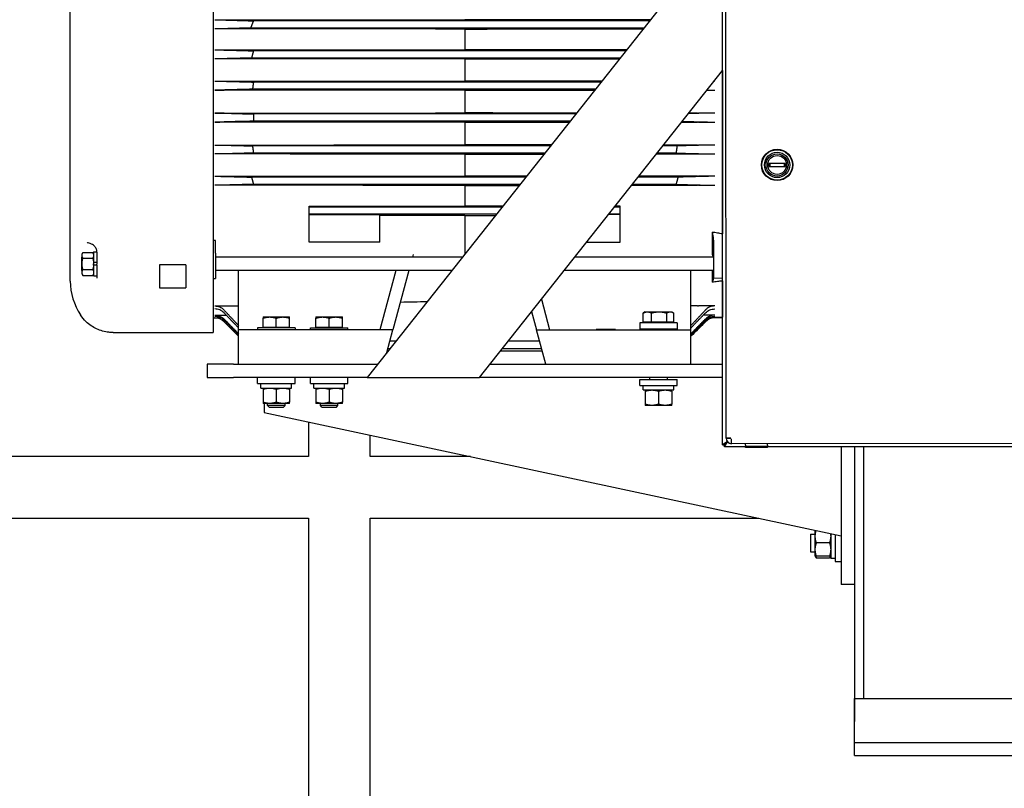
# Model space of a CAD drawing. Header units: inches. Extents: x 24 to 1128, y -94 to 748.
# Tile 22 of 256: x 278 to 306, y 171 to 192. Entities that reach past the tile are written whole.
import ezdxf

# ---------------------------------------------------------------- set-up
doc = ezdxf.new("R2010")
doc.units = ezdxf.units.IN
doc.header["$LTSCALE"] = 32
doc.header["$MEASUREMENT"] = 0
doc.layers.add('Visible (ANSI)', color=7, linetype='Continuous', lineweight=30)

msp = doc.modelspace()

# ---------------------------------------------------------------- linework, layer by layer
at = {"layer": 'Visible (ANSI)'}
for p, q in [((297.67416, 180.39628), (297.67029, 196.29014)), ((283.21624, 196.06657), (283.21624, 183.64848)), ((297.77511, 180.58833), (297.77134, 196.09813)), ((297.67059, 195.04895), (287.59265, 182.31287)), ((279.16624, 185.04787), (279.16624, 194.32787)), ((283.26536, 192.46234), (283.7287, 192.46234)), ((295.60166, 192.43432), (284.36344, 192.43432)), ((283.7287, 192.20584), (283.26536, 192.20584)), ((295.44024, 192.23032), (284.28157, 192.23032)), ((290.35886, 192.20176), (290.35886, 191.61309)), ((283.26536, 191.60912), (283.7287, 191.60912)), ((294.92795, 191.58292), (284.36344, 191.58292)), ((283.7287, 191.35493), (283.26536, 191.35493)), ((294.76653, 191.37892), (284.30804, 191.37892)), ((290.35886, 191.35109), (290.35886, 190.7248)), ((290.78066, 182.31287), (297.67157, 191.02132)), ((297.67136, 191.02106), (297.67136, 186.38586)), ((283.26536, 190.72102), (283.7287, 190.72102)), ((294.22604, 190.69587), (284.36344, 190.69587)), ((297.45236, 190.72102), (297.43395, 190.72102)), ((283.7287, 190.4678), (283.26536, 190.4678)), ((294.06462, 190.49187), (284.33551, 190.49187)), ((290.35886, 190.46408), (290.35886, 189.81828)), ((297.23358, 190.4678), (297.45236, 190.4678)), ((283.26536, 189.81458), (283.7287, 189.81458)), ((293.50913, 189.78987), (284.36344, 189.78987)), ((296.9677, 189.81458), (296.7168, 189.81472)), ((297.45236, 189.81458), (296.98903, 189.81458)), ((283.7287, 189.56117), (283.26536, 189.56117)), ((293.34771, 189.58587), (284.36344, 189.58587)), ((290.35886, 189.55747), (290.35886, 188.91167)), ((296.51597, 189.56091), (296.9677, 189.56117)), ((296.98903, 189.56117), (297.45236, 189.56117)), ((283.26536, 188.90795), (283.7287, 188.90795)), ((292.79222, 188.88387), (284.33551, 188.88387)), ((296.38222, 188.88387), (295.98023, 188.88387)), ((297.45236, 188.90795), (296.98903, 188.90795)), ((283.7287, 188.65473), (283.26536, 188.65473)), ((292.6308, 188.67987), (284.36344, 188.67987)), ((290.35886, 188.65095), (290.35886, 188.02466)), ((296.35428, 188.67987), (295.81881, 188.67987)), ((296.98903, 188.65473), (297.45236, 188.65473)), ((299.45942, 188.38614), (298.98701, 188.38603)), ((298.98703, 188.30103), (299.45944, 188.30114)), ((283.26536, 188.02082), (283.7287, 188.02082)), ((283.7287, 187.76663), (283.26536, 187.76663)), ((292.09031, 187.99683), (284.30804, 187.99683)), ((291.92889, 187.79283), (284.36344, 187.79283)), ((296.35428, 187.79283), (295.1169, 187.79283)), ((296.40969, 187.99683), (295.27832, 187.99683)), ((297.45236, 188.02082), (296.98903, 188.02082)), ((296.98903, 187.76663), (297.45236, 187.76663)), ((290.35886, 187.76266), (290.35886, 187.17399)), ((285.94836, 187.14543), (285.94836, 187.17127)), ((291.4166, 187.14543), (285.94836, 187.14543)), ((285.94836, 186.94143), (285.94836, 187.14543)), ((291.25518, 186.94143), (285.94836, 186.94143)), ((285.94836, 186.93454), (285.94836, 186.94143)), ((285.94836, 186.93454), (287.94836, 186.93454)), ((285.94836, 186.15587), (285.94836, 186.93454)), ((287.94836, 186.15587), (287.94836, 186.93454)), ((294.76936, 186.93454), (294.43774, 186.93454)), ((294.76936, 186.94143), (294.44319, 186.94143)), ((294.76936, 187.14543), (294.60461, 187.14543)), ((294.76936, 187.17127), (294.62513, 187.17136)), ((294.76936, 187.14543), (294.76936, 187.17127)), ((294.76936, 186.94143), (294.76936, 187.14543)), ((294.76936, 186.93454), (294.76936, 186.94143)), ((294.76936, 186.15587), (294.76936, 186.93454)), ((290.35886, 186.90909), (290.35886, 185.8087)), ((297.38621, 185.7937), (297.38621, 186.43899)), ((283.28836, 186.19665), (283.21624, 186.19665)), ((283.28836, 185.83734), (283.28836, 186.19665)), ((287.94836, 186.15587), (285.94836, 186.15587)), ((293.82159, 186.15587), (294.76936, 186.15587)), ((297.42136, 186.2125), (297.42136, 185.72735)), ((279.49951, 185.81487), (279.52464, 185.85838)), ((279.49951, 185.77719), (279.49951, 185.81487)), ((279.52464, 185.85838), (279.80252, 185.85838)), ((279.82764, 185.81487), (279.80252, 185.85838)), ((279.82764, 185.87362), (279.92142, 185.87362)), ((279.82764, 185.87362), (279.82764, 185.571)), ((279.92164, 185.86312), (279.92164, 185.66722)), ((279.9522, 185.95787), (279.9522, 185.95787)), ((283.28836, 185.83734), (283.28836, 185.12201)), ((279.49951, 185.72362), (279.48436, 185.72362)), ((279.48436, 185.72362), (279.48436, 185.34362)), ((279.49951, 185.53362), (279.49951, 185.77719)), ((279.49951, 185.29005), (279.49951, 185.53362)), ((279.52464, 185.696), (279.80252, 185.696)), ((279.92164, 185.571), (279.82764, 185.571)), ((279.82764, 185.571), (279.82764, 185.53362)), ((279.82764, 185.49625), (279.82764, 185.53362)), ((279.92164, 185.66722), (279.92164, 185.571)), ((279.92164, 185.571), (279.92164, 185.52725)), ((290.29154, 185.72362), (283.28836, 185.72362)), ((288.89456, 185.80115), (288.87379, 185.72362)), ((297.42136, 185.72362), (293.47955, 185.72362)), ((297.42136, 185.72735), (297.42136, 185.12201)), ((279.49951, 185.34362), (279.48436, 185.34362)), ((279.49951, 185.25237), (279.49951, 185.29005)), ((279.49951, 185.25237), (279.52464, 185.20886)), ((279.52464, 185.37124), (279.80252, 185.37124)), ((279.82764, 185.25237), (279.80252, 185.20886)), ((279.92164, 185.49625), (279.82764, 185.49625)), ((279.82764, 185.49625), (279.82764, 185.19362)), ((279.92164, 185.49625), (279.92164, 185.52725)), ((279.92164, 185.49625), (279.92164, 185.19362)), ((282.44836, 185.50419), (281.69836, 185.50419)), ((281.69836, 185.50419), (281.69836, 184.85766)), ((282.44836, 185.50419), (282.44836, 184.85766)), ((289.99085, 185.34362), (283.28836, 185.34362)), ((283.93936, 185.30128), (283.93936, 185.34362)), ((283.93936, 183.752), (283.93936, 185.30128)), ((288.40197, 185.34362), (287.95135, 183.66187)), ((288.77197, 185.34362), (288.32135, 183.66187)), ((297.42136, 185.34362), (293.17886, 185.34362)), ((296.77836, 185.30128), (296.77836, 185.34362)), ((296.77836, 183.752), (296.77836, 185.30128)), ((297.38621, 185.01995), (297.38621, 185.34362)), ((279.52464, 185.20886), (279.80252, 185.20886)), ((279.82764, 185.19362), (279.92164, 185.19362)), ((279.92164, 185.19362), (279.92164, 185.1327)), ((283.21624, 185.12201), (283.28836, 185.12201)), ((297.67301, 185.1286), (297.42136, 185.12201)), ((297.42136, 185.12201), (297.42136, 185.11723)), ((297.67136, 185.05737), (297.67136, 184.02203)), ((281.69836, 184.85766), (282.44836, 184.85766)), ((292.53409, 184.52879), (292.76638, 183.66187)), ((283.26536, 184.34072), (283.7287, 184.34072)), ((292.25769, 184.17949), (292.39638, 183.66187)), ((295.42579, 183.88656), (295.42579, 184.14057)), ((295.48336, 184.17406), (295.43594, 184.14668)), ((295.48336, 184.17406), (295.54241, 184.17406)), ((295.54241, 184.17406), (295.87531, 184.17406)), ((295.65902, 183.88656), (295.65902, 184.14057)), ((295.87531, 184.17406), (296.19126, 184.17406)), ((296.09159, 183.88656), (296.09159, 184.14057)), ((296.19126, 184.17406), (296.23336, 184.17406)), ((296.23336, 184.17406), (296.28079, 184.14668)), ((296.29094, 183.88656), (296.29094, 184.14057)), ((297.45236, 184.34072), (296.98903, 184.34072)), ((283.21624, 184.00062), (283.26536, 184.00062)), ((283.26536, 184.08067), (283.5891, 184.08067)), ((283.26536, 184.00204), (283.43656, 184.00204)), ((283.53053, 183.89079), (283.93936, 183.48195)), ((284.63663, 184.02738), (284.82413, 184.02738)), ((284.63663, 183.73988), (284.63663, 183.99388)), ((284.82413, 184.02738), (285.19913, 184.02738)), ((285.01163, 183.73988), (285.01163, 183.99388)), ((285.19913, 184.02738), (285.38663, 184.02738)), ((285.38663, 183.73988), (285.38663, 183.99388)), ((286.13663, 184.02738), (286.32413, 184.02738)), ((286.13663, 183.73988), (286.13663, 183.99388)), ((286.32413, 184.02738), (286.69913, 184.02738)), ((286.51163, 183.73988), (286.51163, 183.99388)), ((286.69913, 184.02738), (286.88663, 184.02738)), ((286.88663, 183.73988), (286.88663, 183.99388)), ((295.32686, 183.86155), (295.32686, 183.68455)), ((296.38986, 183.86155), (295.32686, 183.86155)), ((295.42579, 183.88656), (295.65902, 183.88656)), ((295.52086, 183.86155), (295.52086, 183.88656)), ((295.65902, 183.88656), (296.09159, 183.88656)), ((296.09159, 183.88656), (296.29094, 183.88656)), ((296.19586, 183.86155), (296.19586, 183.88656)), ((296.38986, 183.86155), (296.38986, 183.68455)), ((297.1872, 183.89079), (296.77836, 183.48195)), ((297.45236, 184.08067), (297.12863, 184.08067)), ((297.35836, 184.00204), (297.28117, 184.00204)), ((297.35836, 184.002), (297.35836, 184.0225)), ((297.67328, 184.00749), (297.35836, 184.002)), ((297.45236, 184.00204), (297.36056, 184.00204)), ((297.67136, 184.00062), (297.45236, 184.00062)), ((297.67136, 184.03245), (297.67327, 184.03249)), ((297.67136, 184.00746), (297.67136, 184.00062)), ((280.37751, 183.58787), (280.91624, 183.58787)), ((280.91624, 183.58787), (283.21624, 183.58787)), ((283.21624, 183.64848), (283.21624, 183.58787)), ((283.93936, 183.6928), (283.93936, 183.752)), ((283.93936, 183.66187), (283.93936, 183.6928)), ((287.95135, 183.66187), (283.93936, 183.66187)), ((283.93936, 182.68787), (283.93936, 183.66187)), ((284.48013, 183.71487), (284.48013, 183.67715)), ((285.54313, 183.71487), (284.48013, 183.71487)), ((284.63663, 183.73988), (285.01163, 183.73988)), ((284.67413, 183.71487), (284.67413, 183.73988)), ((285.01163, 183.73988), (285.38663, 183.73988)), ((285.34913, 183.71487), (285.34913, 183.73988)), ((285.54313, 183.71487), (285.54313, 183.67715)), ((285.98013, 183.67715), (285.98013, 183.71487)), ((285.98013, 183.71487), (287.04313, 183.71487)), ((286.13663, 183.73988), (286.51163, 183.73988)), ((286.17413, 183.71487), (286.17413, 183.73988)), ((286.51163, 183.73988), (286.88663, 183.73988)), ((286.84913, 183.71487), (286.84913, 183.73988)), ((287.04313, 183.67715), (287.04313, 183.71487)), ((288.32135, 183.66187), (287.95135, 183.66187)), ((288.14791, 183.01459), (288.32135, 183.66187)), ((292.39638, 183.66187), (292.76638, 183.66187)), ((292.65736, 182.68787), (292.39638, 183.66187)), ((292.76638, 183.66187), (296.77836, 183.66187)), ((296.38986, 183.68455), (295.32686, 183.68455)), ((295.60836, 183.67561), (295.60836, 183.68455)), ((296.10836, 183.67561), (296.10836, 183.68455)), ((296.77836, 183.6928), (296.77836, 183.752)), ((296.77836, 183.66187), (296.77836, 183.6928)), ((296.77836, 182.68787), (296.77836, 183.66187)), ((288.40481, 183.33925), (288.2349, 183.33925)), ((292.48283, 183.33925), (291.59282, 183.33925)), ((288.18278, 183.05866), (288.15972, 183.05866)), ((288.23355, 183.12282), (288.17691, 183.12282)), ((292.55801, 183.05866), (291.37079, 183.05866)), ((292.54082, 183.12282), (291.42156, 183.12282)), ((283.04563, 182.68787), (283.04563, 182.31287)), ((283.79563, 182.68787), (283.04563, 182.68787)), ((283.79563, 182.68787), (287.88938, 182.68787)), ((291.07739, 182.68787), (297.6736, 182.68787)), ((283.04563, 182.31287), (283.79563, 182.31287)), ((287.59265, 182.31287), (283.79563, 182.31287)), ((284.48013, 182.13587), (284.48013, 182.31287)), ((285.54313, 182.13587), (285.54313, 182.31287)), ((285.98013, 182.13587), (285.98013, 182.31287)), ((287.04313, 182.13587), (287.04313, 182.31287)), ((287.59265, 182.31287), (290.78066, 182.31287)), ((297.67369, 182.31287), (290.78066, 182.31287)), ((295.32686, 182.08036), (295.32686, 182.25736)), ((295.32686, 182.25736), (296.38986, 182.25736)), ((295.60836, 182.25736), (295.60836, 182.31287)), ((296.10836, 182.25736), (296.10836, 182.31287)), ((296.38986, 182.08036), (296.38986, 182.25736)), ((284.48013, 182.13587), (285.54313, 182.13587)), ((284.57713, 182.01087), (284.57713, 182.13587)), ((284.57713, 182.01087), (285.44585, 182.01087)), ((284.63663, 181.97738), (284.63663, 181.60637)), ((285.01163, 181.97738), (285.01163, 181.60637)), ((285.38663, 181.97738), (285.38663, 181.60637)), ((285.44613, 182.09949), (285.44613, 182.13587)), ((285.98013, 182.13587), (287.04313, 182.13587)), ((286.07713, 182.01087), (286.07713, 182.13587)), ((286.07713, 182.01087), (286.94585, 182.01087)), ((286.13663, 181.97738), (286.13663, 181.60637)), ((286.51163, 181.97738), (286.51163, 181.60637)), ((286.88663, 181.97738), (286.88663, 181.60637)), ((286.94613, 182.09949), (286.94613, 182.13587)), ((295.32686, 182.08036), (296.38986, 182.08036)), ((295.42386, 181.95536), (295.42386, 182.08036)), ((295.42386, 181.95536), (296.29258, 181.95536)), ((295.48336, 181.92187), (295.48336, 181.55085)), ((295.85836, 181.92187), (295.85836, 181.55085)), ((296.23336, 181.92187), (296.23336, 181.55085)), ((296.29286, 182.04397), (296.29286, 182.08036)), ((284.82413, 181.57287), (284.63663, 181.57287)), ((284.67063, 181.57287), (284.67063, 181.31287)), ((284.76163, 181.51068), (284.76163, 181.57287)), ((284.80743, 181.46487), (284.76163, 181.51068)), ((285.26163, 181.51068), (284.76163, 181.51068)), ((284.80743, 181.46487), (285.21583, 181.46487)), ((285.19913, 181.57287), (284.82413, 181.57287)), ((285.38663, 181.57287), (285.19913, 181.57287)), ((285.21583, 181.46487), (285.26163, 181.51068)), ((285.26163, 181.51068), (285.26163, 181.57287)), ((286.32413, 181.57287), (286.13663, 181.57287)), ((286.26163, 181.51068), (286.26163, 181.57287)), ((286.30743, 181.46487), (286.26163, 181.51068)), ((286.76163, 181.51068), (286.26163, 181.51068)), ((286.30743, 181.46487), (286.71583, 181.46487)), ((286.69913, 181.57287), (286.32413, 181.57287)), ((286.88663, 181.57287), (286.69913, 181.57287)), ((286.71583, 181.46487), (286.76163, 181.51068)), ((286.76163, 181.51068), (286.76163, 181.57287)), ((295.67086, 181.51736), (295.48336, 181.51736)), ((296.04586, 181.51736), (295.67086, 181.51736)), ((296.23336, 181.51736), (296.04586, 181.51736)), ((284.67063, 181.31287), (301.04563, 177.81287)), ((285.92052, 181.04572), (285.92052, 180.06287)), ((287.67052, 180.06287), (287.67052, 180.67168)), ((297.91011, 180.58837), (297.77511, 180.58833)), ((297.77511, 180.58823), (297.91011, 180.58827)), ((297.91011, 180.58837), (297.91011, 180.58827)), ((297.93212, 180.56627), (297.93222, 180.56627)), ((297.93215, 180.43127), (297.93212, 180.56627)), ((297.93225, 180.43127), (297.93222, 180.56627)), ((297.81092, 180.48847), (297.67416, 180.39628)), ((297.67416, 180.39628), (297.72016, 180.39629)), ((297.81154, 180.48772), (297.72016, 180.39629)), ((297.72016, 180.39629), (297.77115, 180.44023)), ((297.72723, 180.38922), (297.8182, 180.48023)), ((297.77115, 180.44023), (297.72723, 180.38922)), ((297.72724, 180.34322), (297.72723, 180.38922)), ((297.72724, 180.34322), (297.81897, 180.47943)), ((298.33017, 180.34337), (297.72724, 180.34322)), ((317.45505, 180.43602), (297.93225, 180.43127)), ((298.33016, 180.38887), (298.33015, 180.43137)), ((298.33016, 180.38887), (298.33017, 180.3589)), ((298.33017, 180.3589), (298.95017, 180.35905)), ((298.33017, 180.3589), (298.33017, 180.34758)), ((298.33017, 180.34758), (298.95017, 180.34773)), ((298.33018, 180.32349), (298.33017, 180.34758)), ((298.95018, 180.32364), (298.33018, 180.32349)), ((298.95016, 180.38902), (298.95015, 180.43152)), ((298.95016, 180.38902), (298.95017, 180.35905)), ((298.95017, 180.35905), (298.95017, 180.34773)), ((317.6211, 180.34806), (298.95017, 180.34352)), ((298.95018, 180.32364), (298.95017, 180.34773)), ((301.04563, 180.34403), (301.04563, 176.43787)), ((301.42063, 180.34412), (301.42063, 172.54482)), ((301.67063, 180.34418), (301.67063, 173.19995)), ((285.92052, 180.06287), (227.54552, 180.06287)), ((290.51885, 180.06287), (287.67052, 180.06287)), ((227.54552, 178.31287), (285.92052, 178.31287)), ((285.92052, 178.31287), (285.92052, 150.38487)), ((287.67052, 178.31287), (298.70635, 178.31287)), ((287.67052, 150.38487), (287.67052, 178.31287)), ((300.17063, 177.8638), (300.30563, 177.8638)), ((300.17063, 177.8638), (300.17063, 177.3638)), ((300.30563, 177.8013), (300.30563, 177.97104)), ((300.30563, 177.4263), (300.30563, 177.8013)), ((300.74363, 177.87742), (300.74363, 177.1793)), ((300.86863, 177.85071), (300.86863, 177.0823)), ((300.71014, 177.6138), (300.33913, 177.6138)), ((300.17063, 177.3638), (300.30563, 177.3638)), ((300.30563, 177.2388), (300.30563, 177.4263)), ((300.30563, 177.2388), (300.33913, 177.18079)), ((300.71014, 177.2388), (300.33913, 177.2388)), ((300.71014, 177.18079), (300.33913, 177.18079)), ((300.74363, 177.2388), (300.71014, 177.18079)), ((300.74363, 177.1793), (300.86863, 177.1793)), ((300.86863, 177.0823), (301.04563, 177.0823)), ((301.42063, 176.43787), (301.04563, 176.43787)), ((301.42091, 173.19995), (313.92091, 173.19995)), ((301.42091, 171.94995), (301.42091, 173.19995)), ((301.42063, 172.54482), (301.42091, 172.54482)), ((301.42091, 171.94995), (313.92091, 171.94995)), ((301.42091, 171.94995), (313.92091, 171.94995)), ((301.42091, 171.57495), (301.42091, 171.94995)), ((301.42091, 171.57495), (313.92091, 171.57495))]:
    msp.add_line(p, q, dxfattribs=at)
for radius in [0.445, 0.4375, 0.4325, 0.35952, 0.31452, 0.2675]:
    msp.add_circle((299.22322, 188.34359), radius, dxfattribs=at)
for centre, radius, start, end in [((290.99266, 189.68787), 6.63, 179.118492, 180.881508), ((299.22322, 188.34359), 0.24, 169.814029, 190.213865), ((299.22322, 188.34359), 0.24, 349.814029, 10.213865), ((280.91624, 185.04787), 1.75, 180, 213.414125), ((283.26536, 183.62562), 0.375, 45, 90), ((297.45236, 183.62562), 0.375, 90, 135), ((297.93211, 180.58827), 0.157, 180.013947, 270.013947)]:
    msp.add_arc(centre, radius, start, end, dxfattribs=at)
for centre, major_axis, ratio, start_param, end_param in [((283.7287, 192.48483), (0.85992, 0), 0.02616083, 4.7123894, 4.73720072), ((283.7287, 192.18206), (-0.90797, 0), 0.02618817, 4.68889061, 4.71238874), ((283.7287, 191.63351), (0.93207, 0), 0.02616807, 4.71238914, 4.73527949), ((283.7287, 191.32971), (-0.96343, 0), 0.02618275, 4.69024379, 4.7123889), ((283.7287, 190.74663), (0.97828, 0), 0.02617274, 4.71238902, 4.73419808), ((283.26544, 190.47768), (0.37498, 0), 0.02634014, 4.71219112, 5.49756979), ((283.7287, 190.44178), (-0.9938, 0), 0.02617906, 4.69092072, 4.71238897), ((297.45229, 190.47768), (0.37498, 0), 0.02634014, 4.09437995, 4.71258684), ((283.26538, 189.80475), (0.375, 0), 0.02620771, 0.78543904, 1.57083333), ((283.7287, 189.84072), (0.99883, 0), 0.02617605, 4.71238898, 4.73374929), ((296.98903, 189.84072), (-0.99883, 0), 0.02617605, 1.54943602, 1.57079632), ((297.45235, 189.80475), (0.375, 0), 0.02620771, 1.57075933, 2.35615361), ((283.26538, 189.571), (0.375, 0), 0.02620771, 4.71235182, 5.49774628), ((283.7287, 189.53503), (-0.99883, 0), 0.02617605, 4.69102868, 4.71238898), ((296.98903, 189.53503), (0.99883, 0), 0.02617605, 1.57079633, 1.59215663), ((297.45235, 189.571), (0.375, 0), 0.02620771, 3.92703169, 4.71242614), ((283.7287, 188.93397), (0.9938, 0), 0.02617906, 4.71238899, 4.73385724), ((296.98903, 188.93397), (-0.9938, 0), 0.02617906, 1.54932806, 1.57079631), ((283.7287, 188.62912), (-0.97828, 0), 0.02617274, 4.69057988, 4.71238894), ((296.98903, 188.62912), (0.97828, 0), 0.02617274, 1.57079637, 1.59260543), ((283.7287, 188.04604), (0.96343, 0), 0.02618275, 4.71238906, 4.73453417), ((283.7287, 187.74224), (-0.93207, 0), 0.02616807, 4.68949848, 4.71238882), ((296.98903, 188.04604), (-0.96343, 0), 0.02618275, 1.54865114, 1.57079625), ((296.98903, 187.74224), (0.93207, 0), 0.02616807, 1.57079649, 1.59368683), ((283.7287, 185.27139), (0.93099, 0), 0.99965756, 4.71238899, 4.735306), ((296.98903, 185.27139), (-0.93099, 0), 0.99965756, 1.5478793, 1.57079632), ((283.26542, 183.66696), (0.00635, -0.37656), 0.99565941, 2.33942078, 3.1248042), ((283.26538, 183.62673), (-0.00821, 0.37522), 0.99916777, 5.47593132, 6.26132561), ((297.45231, 183.66696), (0.00635, 0.37656), 0.99565941, 0.01678845, 0.80217187), ((297.45235, 183.62673), (-0.00821, -0.37522), 0.99916777, 3.16345235, 3.94884664), ((324.4272, 189.39195), (317.13615, -0.02512), 0.01699984, 4.62693236, 4.62792289), ((295.85836, 183.67715), (0.265, 0), 0.01745506, 2.80352171, 6.62125625), ((285.01163, 182.09949), (0, -2.46417), 0.17632698, 1.5348277, 1.57079633), ((286.51163, 182.09949), (0, -2.46417), 0.17632698, 1.5348277, 1.57079633), ((295.85836, 182.04397), (0, -2.46417), 0.17632698, 1.5348277, 1.57079633)]:
    msp.add_ellipse(centre, major_axis=major_axis, ratio=ratio, start_param=start_param, end_param=end_param, dxfattribs=at)
msp.add_ellipse((294.35836, 183.67715), major_axis=(0.265, 0), ratio=0.01745506, dxfattribs=at)
for points, knots in [([(283.26536, 192.46234), (283.28825, 192.46234), (283.31317, 192.46227), (283.36172, 192.46198), (283.38534, 192.46176), (283.42854, 192.46123), (283.45183, 192.46086), (283.49469, 192.45999), (283.51427, 192.4595), (283.53053, 192.459)], [-3.0216952, -3.0216952, -3.0216952, -3.0216952, -2.847344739, -2.847344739, -2.672994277, -2.672994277, -2.483617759, -2.483617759, -2.294241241, -2.294241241, -2.294241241, -2.294241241]), ([(283.53053, 192.209), (283.52896, 192.20896), (283.52738, 192.20891), (283.5096, 192.20842), (283.49025, 192.20797), (283.44833, 192.20719), (283.42575, 192.20686), (283.38356, 192.20637), (283.36019, 192.20617), (283.31232, 192.2059), (283.28782, 192.20584), (283.26536, 192.20584)], [-3.666126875, -3.666126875, -3.666126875, -3.666126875, -3.648617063, -3.648617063, -3.468734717, -3.468734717, -3.288852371, -3.288852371, -3.117718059, -3.117718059, -2.946583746, -2.946583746, -2.946583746, -2.946583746]), ([(283.26536, 191.60912), (283.28801, 191.60912), (283.31272, 191.60906), (283.36102, 191.60879), (283.38462, 191.60859), (283.42697, 191.60811), (283.44952, 191.60779), (283.49145, 191.60702), (283.51084, 191.60658), (283.52824, 191.6061), (283.52938, 191.60607), (283.53053, 191.60604)], [-2.911558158, -2.911558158, -2.911558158, -2.911558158, -2.73902368, -2.73902368, -2.566489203, -2.566489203, -2.387595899, -2.387595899, -2.208702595, -2.208702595, -2.196059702, -2.196059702, -2.196059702, -2.196059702]), ([(283.53053, 191.35791), (283.51419, 191.35747), (283.49469, 191.35703), (283.45251, 191.35627), (283.42984, 191.35594), (283.38699, 191.35546), (283.36291, 191.35526), (283.31363, 191.35499), (283.28844, 191.35493), (283.26536, 191.35493)], [-3.578692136, -3.578692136, -3.578692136, -3.578692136, -3.399400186, -3.399400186, -3.220108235, -3.220108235, -3.044249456, -3.044249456, -2.868390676, -2.868390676, -2.868390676, -2.868390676]), ([(283.26536, 190.72102), (283.28847, 190.72102), (283.31369, 190.72096), (283.36306, 190.7207), (283.3872, 190.7205), (283.43001, 190.72002), (283.4526, 190.71971), (283.49468, 190.71896), (283.51418, 190.71852), (283.53053, 190.71808)], [-2.848854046, -2.848854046, -2.848854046, -2.848854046, -2.6728014, -2.6728014, -2.496748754, -2.496748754, -2.318693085, -2.318693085, -2.140637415, -2.140637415, -2.140637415, -2.140637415]), ([(283.26536, 188.90795), (283.28846, 188.90795), (283.31368, 188.90789), (283.36307, 188.90763), (283.38724, 188.90743), (283.42996, 188.90697), (283.45244, 188.90666), (283.4944, 188.90592), (283.51387, 188.9055), (283.53033, 188.90506), (283.53043, 188.90506), (283.53053, 188.90506)], [-2.828995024, -2.828995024, -2.828995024, -2.828995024, -2.653004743, -2.653004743, -2.477014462, -2.477014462, -2.300465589, -2.300465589, -2.123916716, -2.123916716, -2.122823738, -2.122823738, -2.122823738, -2.122823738]), ([(297.45236, 188.90795), (297.42927, 188.90795), (297.40405, 188.90789), (297.35466, 188.90763), (297.33049, 188.90743), (297.28777, 188.90697), (297.26529, 188.90666), (297.22333, 188.90592), (297.20386, 188.9055), (297.1874, 188.90506), (297.1873, 188.90506), (297.1872, 188.90506)], [2.828995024, 2.828995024, 2.828995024, 2.828995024, 3.004985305, 3.004985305, 3.180975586, 3.180975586, 3.357524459, 3.357524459, 3.534073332, 3.534073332, 3.535166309, 3.535166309, 3.535166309, 3.535166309]), ([(283.53053, 188.65767), (283.53017, 188.65766), (283.52981, 188.65765), (283.51313, 188.6572), (283.49367, 188.65677), (283.45172, 188.65603), (283.42922, 188.65572), (283.38659, 188.65525), (283.36257, 188.65505), (283.31344, 188.65479), (283.28835, 188.65473), (283.26536, 188.65473)], [-3.557241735, -3.557241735, -3.557241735, -3.557241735, -3.553358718, -3.553358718, -3.376243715, -3.376243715, -3.199128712, -3.199128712, -3.023990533, -3.023990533, -2.848852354, -2.848852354, -2.848852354, -2.848852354]), ([(297.1872, 188.65767), (297.20355, 188.65723), (297.22305, 188.65679), (297.26513, 188.65604), (297.28772, 188.65573), (297.33053, 188.65525), (297.35467, 188.65505), (297.40404, 188.65479), (297.42926, 188.65473), (297.45236, 188.65473)], [2.140637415, 2.140637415, 2.140637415, 2.140637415, 2.318693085, 2.318693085, 2.496748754, 2.496748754, 2.6728014, 2.6728014, 2.848854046, 2.848854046, 2.848854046, 2.848854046]), ([(299.02614, 188.30104), (299.02448, 188.31513), (299.02381, 188.32936), (299.0238, 188.35772), (299.02447, 188.37195), (299.02612, 188.38604)], [-0.216172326, -0.216172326, -0.216172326, -0.216172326, -0.108088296, -0.108088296, 0, 0, 0, 0]), ([(299.42031, 188.38613), (299.42197, 188.37205), (299.42264, 188.35781), (299.42265, 188.32945), (299.42198, 188.31522), (299.42033, 188.30113)], [-0.216172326, -0.216172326, -0.216172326, -0.216172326, -0.108088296, -0.108088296, 0, 0, 0, 0]), ([(283.26536, 188.02082), (283.28824, 188.02082), (283.31321, 188.02076), (283.36208, 188.0205), (283.38597, 188.0203), (283.42851, 188.01982), (283.45102, 188.01951), (283.49297, 188.01875), (283.5124, 188.01832), (283.52932, 188.01787), (283.52992, 188.01785), (283.53053, 188.01783)], [-2.868390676, -2.868390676, -2.868390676, -2.868390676, -2.694077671, -2.694077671, -2.519764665, -2.519764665, -2.342094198, -2.342094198, -2.164423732, -2.164423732, -2.157803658, -2.157803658, -2.157803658, -2.157803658]), ([(283.53053, 187.76971), (283.51421, 187.76926), (283.49469, 187.7688), (283.45232, 187.76801), (283.42948, 187.76767), (283.38652, 187.76718), (283.36257, 187.76697), (283.3135, 187.7667), (283.28839, 187.76663), (283.26536, 187.76663)], [-3.626546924, -3.626546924, -3.626546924, -3.626546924, -3.444484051, -3.444484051, -3.262421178, -3.262421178, -3.086989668, -3.086989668, -2.911558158, -2.911558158, -2.911558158, -2.911558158]), ([(297.45236, 188.02082), (297.42929, 188.02082), (297.4041, 188.02075), (297.35482, 188.02049), (297.33074, 188.02029), (297.28789, 188.01981), (297.26522, 188.01948), (297.22304, 188.01872), (297.20354, 188.01828), (297.1872, 188.01783)], [2.868390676, 2.868390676, 2.868390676, 2.868390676, 3.044249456, 3.044249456, 3.220108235, 3.220108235, 3.399400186, 3.399400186, 3.578692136, 3.578692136, 3.578692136, 3.578692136]), ([(297.1872, 187.76971), (297.18835, 187.76968), (297.18949, 187.76965), (297.20689, 187.76917), (297.22628, 187.76873), (297.26821, 187.76796), (297.29076, 187.76764), (297.33311, 187.76716), (297.35671, 187.76696), (297.40501, 187.76669), (297.42972, 187.76663), (297.45236, 187.76663)], [2.196059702, 2.196059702, 2.196059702, 2.196059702, 2.208702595, 2.208702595, 2.387595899, 2.387595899, 2.566489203, 2.566489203, 2.73902368, 2.73902368, 2.911558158, 2.911558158, 2.911558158, 2.911558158]), ([(297.67136, 186.38586), (297.62481, 186.39254), (297.57636, 186.40007), (297.48402, 186.41649), (297.43131, 186.42695), (297.38621, 186.43899)], [-0.723819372, -0.723819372, -0.723819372, -0.723819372, -0.361401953, -0.361401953, -0.000001, -0.000001, -0.000001, -0.000001]), ([(297.42136, 186.2125), (297.42136, 186.2464), (297.41722, 186.28459), (297.40184, 186.36998), (297.39247, 186.40752), (297.38621, 186.43899)], [0.000001, 0.000001, 0.000001, 0.000001, 0.268610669, 0.268610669, 0.538848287, 0.538848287, 0.538848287, 0.538848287]), ([(279.76587, 186.09463), (279.74146, 186.10457), (279.71874, 186.11365), (279.68255, 186.12737), (279.668, 186.13253), (279.65029, 186.13821), (279.64492, 186.13971), (279.64089, 186.14074), (279.64019, 186.14089), (279.64019, 186.14089)], [0, 0, 0, 0, 0.282293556, 0.282293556, 0.522514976, 0.522514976, 0.6849872, 0.6849872, 0.76373853, 0.76373853, 0.76373853, 0.76373853]), ([(279.92164, 185.86312), (279.92164, 185.87367), (279.92096, 185.88429), (279.91538, 185.92797), (279.90412, 185.96092), (279.8702, 186.01862), (279.84688, 186.04448), (279.80331, 186.07659), (279.78501, 186.08684), (279.76588, 186.09463)], [0.000130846, 0.000130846, 0.000130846, 0.000130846, 0.080679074, 0.080679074, 0.335672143, 0.335672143, 0.590665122, 0.590665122, 0.748081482, 0.748081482, 0.748081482, 0.748081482]), ([(297.38621, 185.7937), (297.38621, 185.78907), (297.38723, 185.7846), (297.39108, 185.7748), (297.39387, 185.76963), (297.3969, 185.76431)], [-0.120610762, -0.120610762, -0.120610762, -0.120610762, -0.060629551, -0.060629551, 0, 0, 0, 0]), ([(297.3969, 185.76431), (297.40162, 185.75602), (297.40459, 185.74731), (297.40807, 185.7351), (297.40935, 185.72936), (297.41038, 185.72362)], [-1.81709775, -1.81709775, -1.81709775, -1.81709775, -1.748205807, -1.748205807, -1.690447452, -1.690447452, -1.690447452, -1.690447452]), ([(297.38621, 185.01995), (297.39247, 185.03838), (297.40184, 185.05809), (297.41722, 185.09466), (297.42136, 185.10755), (297.42136, 185.11723)], [0.000001, 0.000001, 0.000001, 0.000001, 0.281936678, 0.281936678, 0.562277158, 0.562277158, 0.562277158, 0.562277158]), ([(297.38621, 185.01995), (297.43131, 185.02833), (297.48402, 185.03568), (297.57636, 185.04727), (297.62481, 185.05261), (297.67136, 185.05737)], [-0.719492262, -0.719492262, -0.719492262, -0.719492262, -0.360251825, -0.360251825, -0.000001, -0.000001, -0.000001, -0.000001]), ([(283.26536, 184.34072), (283.288, 184.34072), (283.3127, 184.33837), (283.36099, 184.32831), (283.38458, 184.32059), (283.42691, 184.30231), (283.44947, 184.28991), (283.4914, 184.26055), (283.51078, 184.2436), (283.5282, 184.22543), (283.52936, 184.2242), (283.53053, 184.22295)], [-2.913098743, -2.913098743, -2.913098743, -2.913098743, -2.740626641, -2.740626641, -2.568154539, -2.568154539, -2.389217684, -2.389217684, -2.21028083, -2.21028083, -2.19742353, -2.19742353, -2.19742353, -2.19742353]), ([(283.53053, 184.14137), (283.52991, 184.14202), (283.52929, 184.14265), (283.51237, 184.15996), (283.49293, 184.17658), (283.45099, 184.20531), (283.42847, 184.21742), (283.38594, 184.23543), (283.36205, 184.24307), (283.3132, 184.25303), (283.28823, 184.25535), (283.26536, 184.25535)], [-3.580151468, -3.580151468, -3.580151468, -3.580151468, -3.573383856, -3.573383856, -3.395683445, -3.395683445, -3.217983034, -3.217983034, -3.043714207, -3.043714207, -2.869445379, -2.869445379, -2.869445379, -2.869445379]), ([(297.45236, 184.34072), (297.42973, 184.34072), (297.40503, 184.33837), (297.35674, 184.32831), (297.33315, 184.32059), (297.29082, 184.30231), (297.26826, 184.28991), (297.22633, 184.26055), (297.20695, 184.2436), (297.18953, 184.22543), (297.18837, 184.2242), (297.1872, 184.22295)], [2.913098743, 2.913098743, 2.913098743, 2.913098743, 3.085570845, 3.085570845, 3.258042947, 3.258042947, 3.436979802, 3.436979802, 3.615916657, 3.615916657, 3.628773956, 3.628773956, 3.628773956, 3.628773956]), ([(297.1872, 184.14137), (297.18782, 184.14202), (297.18844, 184.14265), (297.20536, 184.15996), (297.2248, 184.17658), (297.26674, 184.20531), (297.28926, 184.21742), (297.33179, 184.23543), (297.35568, 184.24307), (297.40453, 184.25303), (297.42949, 184.25535), (297.45236, 184.25535)], [2.15873929, 2.15873929, 2.15873929, 2.15873929, 2.165506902, 2.165506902, 2.343207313, 2.343207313, 2.520907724, 2.520907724, 2.695176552, 2.695176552, 2.869445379, 2.869445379, 2.869445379, 2.869445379]), ([(280.37751, 183.58787), (280.33817, 183.58787), (280.29867, 183.58999), (280.14055, 183.60698), (280.02218, 183.63976), (279.80395, 183.74075), (279.70141, 183.81064), (279.55445, 183.95117), (279.50091, 184.01533), (279.45547, 184.08421)], [0, 0, 0, 0, 0.30015455, 0.30015455, 1.21183821, 1.21183821, 2.13247662, 2.13247662, 2.76128167, 2.76128167, 2.76128167, 2.76128167]), ([(283.26536, 184.08067), (283.28837, 184.08067), (283.31349, 184.07837), (283.36266, 184.06846), (283.38672, 184.06086), (283.42936, 184.04301), (283.45186, 184.03107), (283.49381, 184.00269), (283.51327, 183.98626), (283.52991, 183.96943), (283.53022, 183.96912), (283.53053, 183.96881)], [-2.845045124, -2.845045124, -2.845045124, -2.845045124, -2.669744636, -2.669744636, -2.494444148, -2.494444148, -2.317437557, -2.317437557, -2.140430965, -2.140430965, -2.137082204, -2.137082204, -2.137082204, -2.137082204]), ([(297.45236, 184.08067), (297.42936, 184.08067), (297.40424, 184.07837), (297.35507, 184.06846), (297.33101, 184.06086), (297.28837, 184.04301), (297.26587, 184.03107), (297.22392, 184.00269), (297.20446, 183.98626), (297.18782, 183.96943), (297.18751, 183.96912), (297.1872, 183.96881)], [2.845045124, 2.845045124, 2.845045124, 2.845045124, 3.020345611, 3.020345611, 3.195646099, 3.195646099, 3.372652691, 3.372652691, 3.549659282, 3.549659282, 3.553008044, 3.553008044, 3.553008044, 3.553008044])]:
    msp.add_open_spline(points, degree=3, knots=knots, dxfattribs=at)
for points, weights in [([(283.53053, 192.459), (283.91122, 192.44749), (284.36344, 192.43432)], [1.01982162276, 1.04337850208, 1.06133463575]), ([(284.36344, 192.43432), (284.32093, 192.33169), (284.28157, 192.23032)], [1.95638862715, 1.9629785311, 1.9691186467]), ([(284.28157, 192.23032), (283.87918, 192.21901), (283.53053, 192.209)], [1.05439994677, 1.03852391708, 1.018434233]), ([(283.53053, 191.60604), (283.91561, 191.59525), (284.36344, 191.58292)], [1.01779139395, 1.03928596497, 1.05587463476]), ([(284.36344, 191.58292), (284.33417, 191.48049), (284.30804, 191.37892)], [1.93085097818, 1.93521477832, 1.93912550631]), ([(284.30804, 191.37892), (283.89327, 191.36776), (283.53053, 191.35791)], [1.05168546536, 1.0363873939, 1.01701614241]), ([(283.53053, 190.71808), (283.91803, 190.70772), (284.36344, 190.69587)], [1.01666294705, 1.03697262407, 1.05275825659]), ([(284.36344, 190.69587), (284.3479, 190.59366), (284.33551, 190.49187)], [1.91467902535, 1.91693877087, 1.91874501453]), ([(284.33551, 190.49187), (283.90661, 190.4806), (283.53053, 190.47069)], [1.05077339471, 1.03560549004, 1.01630918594]), ([(283.53053, 188.90506), (283.90661, 188.89515), (284.33551, 188.88387)], [1.01630952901, 1.03560587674, 1.05077382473]), ([(284.33551, 188.88387), (284.3479, 188.78209), (284.36344, 188.67987)], [1.91874501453, 1.91693877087, 1.91467902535]), ([(296.38222, 188.88387), (296.36983, 188.78209), (296.35428, 188.67987)], [1.91874501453, 1.91693877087, 1.91467902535]), ([(297.1872, 188.90506), (296.81112, 188.89515), (296.38222, 188.88387)], [1.01631285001, 1.03560903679, 1.0507768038]), ([(284.36344, 188.67987), (283.91803, 188.66803), (283.53053, 188.65767)], [1.05276150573, 1.03697601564, 1.0166664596]), ([(296.35428, 188.67987), (296.7997, 188.66803), (297.1872, 188.65767)], [1.0527581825, 1.03697260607, 1.0166629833]), ([(283.53053, 188.01783), (283.89327, 188.00799), (284.30804, 187.99683)], [1.01701252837, 1.03638389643, 1.0516821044]), ([(284.36344, 187.79283), (283.91561, 187.7805), (283.53053, 187.76971)], [1.05587818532, 1.03928967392, 1.01779523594]), ([(284.30804, 187.99683), (284.33417, 187.89526), (284.36344, 187.79283)], [1.93912550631, 1.93521477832, 1.93085097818]), ([(296.40969, 187.99683), (296.38356, 187.89526), (296.35428, 187.79283)], [1.93912550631, 1.93521477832, 1.93085097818]), ([(296.35428, 187.79283), (296.80212, 187.7805), (297.1872, 187.76971)], [1.05587445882, 1.03928584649, 1.01779133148]), ([(297.1872, 188.01783), (296.82446, 188.00799), (296.40969, 187.99683)], [1.01701610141, 1.03638730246, 1.05168532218]), ([(279.49951, 185.77719), (279.49951, 185.81487), (279.52464, 185.85838)], [2.13159137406, 2.13159137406, 1.97854999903]), ([(279.80252, 185.85838), (279.82764, 185.81487), (279.82764, 185.77719)], [1.97854999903, 2.13159137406, 2.13159137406]), ([(279.52464, 185.696), (279.49951, 185.73951), (279.49951, 185.77719)], [1.97854999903, 2.13159137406, 2.13159137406]), ([(279.49951, 185.53362), (279.49951, 185.60898), (279.52464, 185.696)], [2.13159137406, 2.13159137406, 1.97854999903]), ([(279.52464, 185.37124), (279.49951, 185.45826), (279.49951, 185.53362)], [1.97854999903, 2.13159137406, 2.13159137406]), ([(279.82764, 185.77719), (279.82764, 185.73951), (279.80252, 185.696)], [2.13159137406, 2.13159137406, 1.97854999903]), ([(279.80252, 185.696), (279.82764, 185.60898), (279.82764, 185.53362)], [1.97854999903, 2.13159137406, 2.13159137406]), ([(279.82764, 185.53362), (279.82764, 185.45826), (279.80252, 185.37124)], [2.13159137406, 2.13159137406, 1.97854999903]), ([(279.49951, 185.29005), (279.49951, 185.32773), (279.52464, 185.37124)], [2.13159137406, 2.13159137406, 1.97854999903]), ([(279.52464, 185.20886), (279.49951, 185.25237), (279.49951, 185.29005)], [1.97854999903, 2.13159137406, 2.13159137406]), ([(279.80252, 185.37124), (279.82764, 185.32773), (279.82764, 185.29005)], [1.97854999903, 2.13159137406, 2.13159137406]), ([(279.82764, 185.29005), (279.82764, 185.25237), (279.80252, 185.20886)], [2.13159137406, 2.13159137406, 1.97854999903]), ([(283.53053, 184.22295), (283.72704, 184.01255), (283.93936, 183.78731)], [1.01781936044, 1.02869212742, 1.03831056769]), ([(283.93936, 183.7185), (283.72749, 183.93714), (283.53053, 184.14137)], [1.03673030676, 1.02747376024, 1.01703507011]), ([(295.42579, 184.14057), (295.48829, 184.17406), (295.54241, 184.17406)], [1, 1.0379548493, 1]), ([(295.43594, 184.14668), (295.43093, 184.14379), (295.42579, 184.14057)], [1.00639991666, 1.00352787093, 1]), ([(295.54241, 184.17406), (295.59653, 184.17406), (295.65902, 184.14057)], [1, 1.0379548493, 1]), ([(295.65902, 184.14057), (295.77493, 184.17406), (295.87531, 184.17406)], [1, 1.0379548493, 1]), ([(295.87531, 184.17406), (295.97568, 184.17406), (296.09159, 184.14057)], [1, 1.0379548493, 1]), ([(296.09159, 184.14057), (296.14501, 184.17406), (296.19126, 184.17406)], [1, 1.0379548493, 1]), ([(296.19126, 184.17406), (296.23752, 184.17406), (296.29094, 184.14057)], [1, 1.0379548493, 1]), ([(297.1872, 184.22295), (296.99069, 184.01255), (296.77836, 183.78731)], [1.01782316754, 1.02869584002, 1.03831417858]), ([(296.77836, 183.7185), (296.99024, 183.93714), (297.1872, 184.14137)], [1.0367268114, 1.02747022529, 1.017031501]), ([(283.53053, 183.96881), (283.72774, 183.76803), (283.93936, 183.5531)], [1.0165950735, 1.02679123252, 1.03584481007]), ([(283.93936, 183.52285), (283.72793, 183.73505), (283.53053, 183.93327)], [1.03519667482, 1.0262929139, 1.01627532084]), ([(284.63663, 184.02738), (284.63663, 184.02738), (284.63663, 183.99388)], [1, 1.0379548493, 1]), ([(284.63663, 183.99388), (284.73711, 184.02738), (284.82413, 184.02738)], [1, 1.0379548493, 1]), ([(284.82413, 184.02738), (284.91115, 184.02738), (285.01163, 183.99388)], [1, 1.0379548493, 1]), ([(285.01163, 183.99388), (285.11211, 184.02738), (285.19913, 184.02738)], [1, 1.0379548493, 1]), ([(285.19913, 184.02738), (285.28615, 184.02738), (285.38663, 183.99388)], [1, 1.0379548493, 1]), ([(285.38663, 183.99388), (285.38663, 184.02738), (285.38663, 184.02738)], [1, 1.0379548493, 1]), ([(286.13663, 184.02738), (286.13663, 184.02738), (286.13663, 183.99388)], [1, 1.0379548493, 1]), ([(286.13663, 183.99388), (286.23711, 184.02738), (286.32413, 184.02738)], [1, 1.0379548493, 1]), ([(286.32413, 184.02738), (286.41115, 184.02738), (286.51163, 183.99388)], [1, 1.0379548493, 1]), ([(286.51163, 183.99388), (286.61211, 184.02738), (286.69913, 184.02738)], [1, 1.0379548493, 1]), ([(286.69913, 184.02738), (286.78615, 184.02738), (286.88663, 183.99388)], [1, 1.0379548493, 1]), ([(286.88663, 183.99388), (286.88663, 184.02738), (286.88663, 184.02738)], [1, 1.0379548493, 1]), ([(297.1872, 183.96881), (296.98999, 183.76803), (296.77836, 183.5531)], [1.0165984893, 1.02679456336, 1.03584804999]), ([(296.77836, 183.52285), (296.9898, 183.73505), (297.1872, 183.93327)], [1.03519667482, 1.0262929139, 1.01627532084]), ([(284.63663, 182.01087), (284.63663, 182.01087), (284.63663, 181.97738)], [1, 1.0379548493, 1]), ([(284.63663, 181.97738), (284.73711, 182.01087), (284.82413, 182.01087)], [1, 1.0379548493, 1]), ([(284.82413, 182.01087), (284.91115, 182.01087), (285.01163, 181.97738)], [1, 1.0379548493, 1]), ([(285.01163, 181.97738), (285.11211, 182.01087), (285.19913, 182.01087)], [1, 1.0379548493, 1]), ([(285.19913, 182.01087), (285.28615, 182.01087), (285.38663, 181.97738)], [1, 1.0379548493, 1]), ([(285.38663, 181.97738), (285.38663, 182.01087), (285.38663, 182.01087)], [1, 1.0379548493, 1]), ([(286.13663, 182.01087), (286.13663, 182.01087), (286.13663, 181.97738)], [1, 1.0379548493, 1]), ([(286.13663, 181.97738), (286.23711, 182.01087), (286.32413, 182.01087)], [1, 1.0379548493, 1]), ([(286.32413, 182.01087), (286.41115, 182.01087), (286.51163, 181.97738)], [1, 1.0379548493, 1]), ([(286.51163, 181.97738), (286.61211, 182.01087), (286.69913, 182.01087)], [1, 1.0379548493, 1]), ([(286.69913, 182.01087), (286.78615, 182.01087), (286.88663, 181.97738)], [1, 1.0379548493, 1]), ([(286.88663, 181.97738), (286.88663, 182.01087), (286.88663, 182.01087)], [1, 1.0379548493, 1]), ([(295.48336, 181.95536), (295.48336, 181.95536), (295.48336, 181.92187)], [1, 1.0379548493, 1]), ([(295.48336, 181.92187), (295.58385, 181.95536), (295.67086, 181.95536)], [1, 1.0379548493, 1]), ([(295.67086, 181.95536), (295.75788, 181.95536), (295.85836, 181.92187)], [1, 1.0379548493, 1]), ([(295.85836, 181.92187), (295.95885, 181.95536), (296.04586, 181.95536)], [1, 1.0379548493, 1]), ([(296.04586, 181.95536), (296.13288, 181.95536), (296.23336, 181.92187)], [1, 1.0379548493, 1]), ([(296.23336, 181.92187), (296.23336, 181.95536), (296.23336, 181.95536)], [1, 1.0379548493, 1]), ([(284.63663, 181.60637), (284.63663, 181.57287), (284.63663, 181.57287)], [1, 1.0379548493, 1]), ([(284.82413, 181.57287), (284.73711, 181.57287), (284.63663, 181.60637)], [1, 1.0379548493, 1]), ([(285.01163, 181.60637), (284.91115, 181.57287), (284.82413, 181.57287)], [1, 1.0379548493, 1]), ([(285.19913, 181.57287), (285.11211, 181.57287), (285.01163, 181.60637)], [1, 1.0379548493, 1]), ([(285.38663, 181.60637), (285.28615, 181.57287), (285.19913, 181.57287)], [1, 1.0379548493, 1]), ([(285.38663, 181.57287), (285.38663, 181.57287), (285.38663, 181.60637)], [1, 1.0379548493, 1]), ([(286.13663, 181.60637), (286.13663, 181.57287), (286.13663, 181.57287)], [1, 1.0379548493, 1]), ([(286.32413, 181.57287), (286.23711, 181.57287), (286.13663, 181.60637)], [1, 1.0379548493, 1]), ([(286.51163, 181.60637), (286.41115, 181.57287), (286.32413, 181.57287)], [1, 1.0379548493, 1]), ([(286.69913, 181.57287), (286.61211, 181.57287), (286.51163, 181.60637)], [1, 1.0379548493, 1]), ([(286.88663, 181.60637), (286.78615, 181.57287), (286.69913, 181.57287)], [1, 1.0379548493, 1]), ([(286.88663, 181.57287), (286.88663, 181.57287), (286.88663, 181.60637)], [1, 1.0379548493, 1]), ([(295.48336, 181.55085), (295.48336, 181.51736), (295.48336, 181.51736)], [1, 1.0379548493, 1]), ([(295.67086, 181.51736), (295.58385, 181.51736), (295.48336, 181.55085)], [1, 1.0379548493, 1]), ([(295.85836, 181.55085), (295.75788, 181.51736), (295.67086, 181.51736)], [1, 1.0379548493, 1]), ([(296.04586, 181.51736), (295.95885, 181.51736), (295.85836, 181.55085)], [1, 1.0379548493, 1]), ([(296.23336, 181.55085), (296.13288, 181.51736), (296.04586, 181.51736)], [1, 1.0379548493, 1]), ([(296.23336, 181.51736), (296.23336, 181.51736), (296.23336, 181.55085)], [1, 1.0379548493, 1]), ([(300.30563, 177.8013), (300.30563, 177.87872), (300.33172, 177.96547)], [1, 1.0336262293, 1.00766991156]), ([(300.33913, 177.6138), (300.30563, 177.71428), (300.30563, 177.8013)], [1, 1.0379548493, 1]), ([(300.74363, 177.8013), (300.74363, 177.71428), (300.71014, 177.6138)], [1, 1.0379548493, 1]), ([(300.73757, 177.87872), (300.74363, 177.83948), (300.74363, 177.8013)], [1.01860059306, 1.01630323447, 1]), ([(300.30563, 177.4263), (300.30563, 177.51332), (300.33913, 177.6138)], [1, 1.0379548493, 1]), ([(300.71014, 177.6138), (300.74363, 177.51332), (300.74363, 177.4263)], [1, 1.0379548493, 1]), ([(300.30563, 177.2388), (300.30563, 177.2388), (300.33913, 177.2388)], [1, 1.0379548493, 1]), ([(300.33913, 177.2388), (300.30563, 177.33928), (300.30563, 177.4263)], [1, 1.0379548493, 1]), ([(300.33913, 177.18079), (300.32147, 177.21138), (300.31327, 177.2388)], [1, 1.01965956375, 1.01895290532]), ([(300.74363, 177.4263), (300.74363, 177.33928), (300.71014, 177.2388)], [1, 1.0379548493, 1]), ([(300.736, 177.2388), (300.7278, 177.21138), (300.71014, 177.18079)], [1.01895290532, 1.01965956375, 1]), ([(300.71014, 177.2388), (300.74363, 177.2388), (300.74363, 177.2388)], [1, 1.0379548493, 1])]:
    msp.add_rational_spline(points, weights, degree=2, dxfattribs=at)
for points in [[(283.75003, 192.46234), (285.95298, 192.46378), (288.15593, 192.46521), (290.35886, 192.46666)], [(295.62453, 192.46322), (293.8693, 192.46436), (292.11408, 192.46551), (290.35886, 192.46666)], [(290.35886, 192.20176), (288.15592, 192.20312), (285.95298, 192.20448), (283.75003, 192.20584)], [(290.35886, 192.20176), (292.04594, 192.2028), (293.73303, 192.20384), (295.42011, 192.20488)], [(283.75003, 191.60912), (285.95298, 191.61044), (288.15592, 191.61177), (290.35886, 191.61309)], [(294.94965, 191.61033), (293.41939, 191.61125), (291.88912, 191.61217), (290.35886, 191.61309)], [(290.35886, 191.35109), (288.15592, 191.35237), (285.95298, 191.35365), (283.75003, 191.35493)], [(290.35886, 191.35109), (291.82142, 191.35194), (293.28397, 191.35279), (294.74653, 191.35364)], [(283.75003, 190.72103), (285.95298, 190.72229), (288.15592, 190.72354), (290.35886, 190.7248)], [(294.24718, 190.72258), (292.95107, 190.72332), (291.65497, 190.72406), (290.35886, 190.7248)], [(297.45236, 190.72102), (297.44635, 190.72102), (297.44019, 190.72102), (297.43394, 190.72101)], [(290.35886, 190.46408), (288.15592, 190.46532), (285.95298, 190.46655), (283.75003, 190.46779)], [(290.35886, 190.46408), (291.58733, 190.46477), (292.8158, 190.46546), (294.04427, 190.46615)], [(283.53053, 189.8117), (283.80815, 189.80442), (284.08579, 189.79715), (284.36344, 189.78987)], [(283.75003, 189.81458), (285.95298, 189.81582), (288.15592, 189.81705), (290.35886, 189.81828)], [(293.53021, 189.81651), (292.47309, 189.8171), (291.41598, 189.81769), (290.35886, 189.81828)], [(297.1872, 189.8117), (297.02627, 189.80748), (296.86534, 189.80326), (296.7044, 189.79905)], [(284.36344, 189.58587), (284.08579, 189.5786), (283.80815, 189.57133), (283.53053, 189.56405)], [(290.35886, 189.55747), (288.15592, 189.5587), (285.95298, 189.55993), (283.75003, 189.56117)], [(290.35886, 189.55747), (291.34809, 189.55802), (292.33732, 189.55858), (293.32655, 189.55913)], [(296.53203, 189.58122), (296.75043, 189.5755), (296.96882, 189.56977), (297.1872, 189.56405)], [(283.75003, 188.90796), (285.95298, 188.90919), (288.15592, 188.91043), (290.35886, 188.91167)], [(292.81313, 188.91029), (291.99504, 188.91075), (291.17695, 188.91121), (290.35886, 188.91167)], [(296.9677, 188.90796), (296.64504, 188.90814), (296.32238, 188.90832), (295.99972, 188.9085)], [(290.35886, 188.65095), (288.15592, 188.65221), (285.95298, 188.65346), (283.75003, 188.65472)], [(290.35886, 188.65095), (291.10889, 188.65138), (291.85891, 188.6518), (292.60893, 188.65223)], [(295.79838, 188.65405), (296.18815, 188.65428), (296.57793, 188.6545), (296.9677, 188.65472)], [(283.75003, 188.02082), (285.95298, 188.0221), (288.15592, 188.02338), (290.35886, 188.02466)], [(290.35886, 187.76266), (288.15592, 187.76398), (285.95298, 187.76531), (283.75003, 187.76663)], [(292.11153, 188.02364), (291.52731, 188.02398), (290.94309, 188.02432), (290.35886, 188.02466)], [(295.09527, 187.7655), (295.71942, 187.76588), (296.34356, 187.76625), (296.9677, 187.76663)], [(296.9677, 188.02082), (296.41116, 188.02115), (295.85461, 188.02147), (295.29807, 188.02179)], [(290.35886, 187.76266), (290.87449, 187.76297), (291.39012, 187.76328), (291.90575, 187.76359)], [(285.94836, 187.17127), (287.41853, 187.17217), (288.8887, 187.17308), (290.35886, 187.17399)], [(291.43868, 187.17332), (291.07874, 187.17355), (290.7188, 187.17377), (290.35886, 187.17399)], [(290.35886, 186.90909), (289.55537, 186.90962), (288.75187, 186.91015), (287.94836, 186.91067)], [(290.35886, 186.90909), (290.64926, 186.90928), (290.93965, 186.90947), (291.23005, 186.90966)], [(288.53271, 184.45071), (288.78788, 184.45657), (289.04305, 184.46243), (289.29822, 184.4683)], [(283.75003, 184.34096), (283.81314, 184.34241), (283.87625, 184.34386), (283.93936, 184.3453)], [(296.9677, 184.34096), (296.90459, 184.34241), (296.84148, 184.34386), (296.77836, 184.3453)], [(283.53053, 183.89211), (283.6668, 183.75573), (283.80308, 183.61936), (283.93936, 183.48299)], [(297.1872, 183.89211), (297.05093, 183.75573), (296.91465, 183.61936), (296.77836, 183.48299)]]:
    msp.add_open_spline(points, degree=3, dxfattribs=at)

doc.saveas('drawing.dxf')
